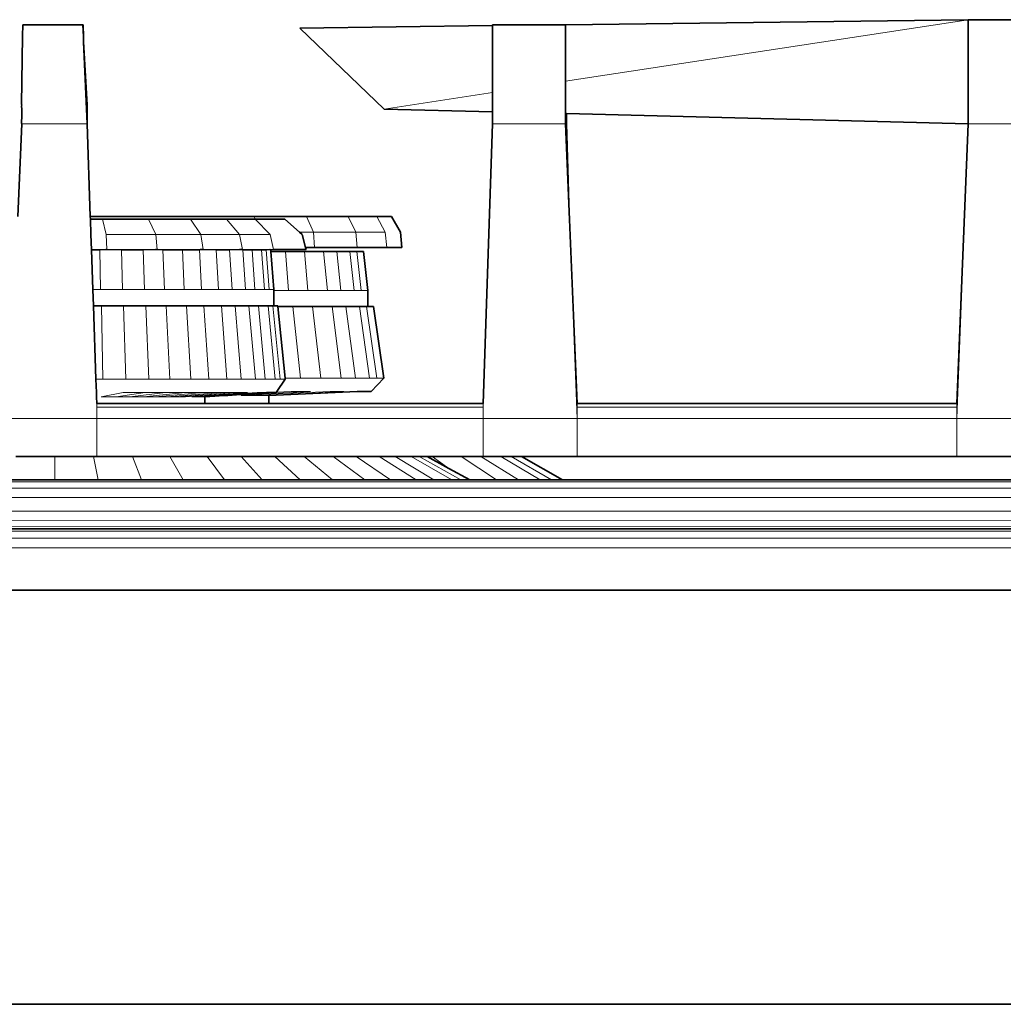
# Model space of a CAD drawing. Header units: inches. Extents: x 0 to 12.9, y 0 to 8.3.
# Tile 50 of 52: x 7.723 to 8.223, y 5.155 to 5.655. Entities that reach past the tile are written whole.
import ezdxf

# ---------------------------------------------------------------- set-up
doc = ezdxf.new("R2010")
doc.units = ezdxf.units.IN
doc.header["$MEASUREMENT"] = 0
doc.layers.add('Default', color=7, linetype='Continuous')

# ---------------------------------------------------------------- blocks, each defined once
blk = doc.blocks.new('MODEL_1')
at = {"lineweight": 0}
for p, q in [((8.00029, 5.62362), (8.20479, 5.65491)), ((8.20479, 5.65491), (8.00029, 5.62362)), ((8.00029, 5.65229), (8.20479, 5.65491)), ((8.20479, 5.60205), (8.20479, 5.65491)), ((8.20479, 5.65491), (8.24049, 5.65491)), ((8.20479, 5.65491), (8.20479, 5.60205)), ((7.72452, 5.64659), (7.72459, 5.65229)), ((7.72459, 5.65229), (7.75508, 5.65229)), ((7.75508, 5.65229), (7.7554, 5.64625)), ((7.86538, 5.65065), (7.96323, 5.65188)), ((7.9081, 5.60952), (7.86538, 5.65065)), ((7.96323, 5.65188), (7.96323, 5.65229)), ((7.96323, 5.65229), (8.00029, 5.65229)), ((7.96323, 5.61795), (7.96323, 5.65188)), ((7.96323, 5.65188), (7.96323, 5.61795)), ((8.00029, 5.65229), (8.00029, 5.62362)), ((8.00029, 5.62362), (8.00029, 5.65229)), ((7.724, 5.6119), (7.72452, 5.64659)), ((7.7554, 5.64625), (7.75554, 5.64367)), ((7.75554, 5.64367), (7.75728, 5.60205)), ((8.00029, 5.62362), (8.00029, 5.6072)), ((8.00029, 5.6072), (8.00029, 5.62362)), ((7.96323, 5.61795), (7.9081, 5.60952)), ((7.9081, 5.60952), (7.96323, 5.61795)), ((7.96323, 5.60813), (7.96323, 5.61795)), ((7.96323, 5.61795), (7.96323, 5.60813)), ((7.72412, 5.61173), (7.724, 5.6119)), ((7.724, 5.61098), (7.72412, 5.61173)), ((7.72409, 5.60937), (7.724, 5.61098)), ((7.72409, 5.60637), (7.72409, 5.60937)), ((7.96323, 5.60813), (7.9081, 5.60952)), ((7.724, 5.60221), (7.72409, 5.60637)), ((7.96323, 5.60205), (7.96323, 5.60813)), ((8.00029, 5.6072), (8.00029, 5.60221)), ((8.00071, 5.60719), (8.00029, 5.6072)), ((8.20479, 5.60205), (8.00071, 5.60719)), ((7.72214, 5.55484), (7.72409, 5.60205)), ((7.72409, 5.60205), (7.724, 5.60221)), ((7.75728, 5.60205), (7.72409, 5.60205)), ((7.72409, 5.60205), (7.75728, 5.60205)), ((7.75728, 5.60205), (7.75893, 5.55484)), ((7.9584, 5.45992), (7.96323, 5.60205)), ((8.00029, 5.60205), (7.96323, 5.60205)), ((7.96323, 5.60205), (8.00029, 5.60205)), ((8.00029, 5.60221), (8.00029, 5.60205)), ((8.00029, 5.60205), (8.00199, 5.56137)), ((8.19903, 5.45225), (8.20479, 5.60205)), ((8.20479, 5.60205), (8.24049, 5.60205)), ((8.24049, 5.60205), (8.20479, 5.60205)), ((8.00199, 5.56137), (8.00233, 5.55332)), ((7.75893, 5.55484), (7.75898, 5.55356)), ((7.75898, 5.55356), (7.75925, 5.54581)), ((7.76693, 5.54581), (7.76509, 5.55356)), ((7.76509, 5.55356), (7.7773, 5.55356)), ((7.7773, 5.55356), (7.78853, 5.55356)), ((7.78853, 5.55356), (7.79214, 5.54581)), ((7.79214, 5.54581), (7.78853, 5.55356)), ((7.78853, 5.55356), (7.80986, 5.55356)), ((7.80986, 5.55356), (7.81507, 5.54581)), ((7.81507, 5.54581), (7.80986, 5.55356)), ((7.80986, 5.55356), (7.81151, 5.55356)), ((7.81151, 5.55356), (7.82817, 5.55356)), ((7.82817, 5.55356), (7.83476, 5.54581)), ((7.83476, 5.54581), (7.82817, 5.55356)), ((7.82817, 5.55356), (7.84264, 5.55356)), ((7.8422, 5.55484), (7.86881, 5.55484)), ((7.84264, 5.55356), (7.8422, 5.55484)), ((7.85268, 5.55356), (7.84264, 5.55356)), ((7.84264, 5.55356), (7.85033, 5.54581)), ((7.8578, 5.55356), (7.85268, 5.55356)), ((7.86525, 5.54701), (7.8578, 5.55356)), ((7.86881, 5.55484), (7.88985, 5.55484)), ((7.87221, 5.54701), (7.86881, 5.55484)), ((7.86881, 5.55484), (7.87221, 5.54701)), ((7.88985, 5.55484), (7.90442, 5.55484)), ((7.89382, 5.54701), (7.88985, 5.55484)), ((7.88985, 5.55484), (7.89382, 5.54701)), ((7.90442, 5.55484), (7.90876, 5.54701)), ((8.00233, 5.55332), (8.00623, 5.45225)), ((7.75925, 5.54581), (7.75952, 5.53802)), ((7.76735, 5.53807), (7.76693, 5.54581)), ((7.76693, 5.54581), (7.79214, 5.54581)), ((7.79214, 5.54581), (7.76693, 5.54581)), ((7.79214, 5.54581), (7.79292, 5.53807)), ((7.79292, 5.53807), (7.79214, 5.54581)), ((7.79214, 5.54581), (7.81507, 5.54581)), ((7.81507, 5.54581), (7.79214, 5.54581)), ((7.81507, 5.54581), (7.81622, 5.53807)), ((7.81622, 5.53807), (7.81507, 5.54581)), ((7.81507, 5.54581), (7.83476, 5.54581)), ((7.83476, 5.54581), (7.81507, 5.54581)), ((7.83476, 5.54581), (7.8362, 5.53807)), ((7.8362, 5.53807), (7.83476, 5.54581)), ((7.83476, 5.54581), (7.85033, 5.54581)), ((7.85033, 5.54581), (7.83476, 5.54581)), ((7.85033, 5.54581), (7.85201, 5.53807)), ((7.87221, 5.54701), (7.86525, 5.54701)), ((7.87276, 5.53919), (7.87221, 5.54701)), ((7.87221, 5.54701), (7.89382, 5.54701)), ((7.89382, 5.54701), (7.87221, 5.54701)), ((7.89446, 5.53919), (7.89382, 5.54701)), ((7.89382, 5.54701), (7.90876, 5.54701)), ((7.90876, 5.54701), (7.89382, 5.54701)), ((7.89382, 5.54701), (7.89446, 5.53919)), ((7.90876, 5.54701), (7.90948, 5.53919)), ((7.89446, 5.53919), (7.87276, 5.53919)), ((7.90948, 5.53919), (7.89446, 5.53919)), ((7.76023, 5.51773), (7.75952, 5.53802)), ((7.75952, 5.53802), (7.76381, 5.53802)), ((7.75952, 5.53802), (7.76023, 5.51773)), ((7.76381, 5.53802), (7.7669, 5.53807)), ((7.76413, 5.51773), (7.76381, 5.53802)), ((7.76381, 5.53802), (7.76413, 5.51773)), ((7.7669, 5.53807), (7.76735, 5.53807)), ((7.77478, 5.53802), (7.76735, 5.53807)), ((7.76735, 5.53807), (7.77478, 5.53802)), ((7.77527, 5.51773), (7.77478, 5.53802)), ((7.77478, 5.53802), (7.78576, 5.53802)), ((7.78576, 5.53802), (7.77478, 5.53802)), ((7.77478, 5.53802), (7.77527, 5.51773)), ((7.78576, 5.53802), (7.79205, 5.53807)), ((7.79205, 5.53807), (7.78576, 5.53802)), ((7.78639, 5.51773), (7.78576, 5.53802)), ((7.78576, 5.53802), (7.78639, 5.51773)), ((7.79205, 5.53807), (7.79292, 5.53807)), ((7.79292, 5.53807), (7.79205, 5.53807)), ((7.79292, 5.53807), (7.79575, 5.53802)), ((7.79575, 5.53802), (7.79292, 5.53807)), ((7.79653, 5.51773), (7.79575, 5.53802)), ((7.79575, 5.53802), (7.80574, 5.53802)), ((7.79575, 5.53802), (7.79653, 5.51773)), ((7.80574, 5.53802), (7.79575, 5.53802)), ((7.80665, 5.51773), (7.80574, 5.53802)), ((7.80574, 5.53802), (7.81431, 5.53802)), ((7.80574, 5.53802), (7.80665, 5.51773)), ((7.81431, 5.53802), (7.80574, 5.53802)), ((7.81431, 5.53802), (7.81496, 5.53807)), ((7.81496, 5.53807), (7.81431, 5.53802)), ((7.81535, 5.51773), (7.81431, 5.53802)), ((7.81431, 5.53802), (7.81535, 5.51773)), ((7.81496, 5.53807), (7.81622, 5.53807)), ((7.81622, 5.53807), (7.81496, 5.53807)), ((7.81622, 5.53807), (7.82289, 5.53802)), ((7.82289, 5.53802), (7.81622, 5.53807)), ((7.82405, 5.51773), (7.82289, 5.53802)), ((7.82289, 5.53802), (7.82966, 5.53802)), ((7.82289, 5.53802), (7.82405, 5.51773)), ((7.82966, 5.53802), (7.82289, 5.53802)), ((7.82966, 5.53802), (7.83463, 5.53807)), ((7.83463, 5.53807), (7.82966, 5.53802)), ((7.83093, 5.51773), (7.82966, 5.53802)), ((7.82966, 5.53802), (7.83093, 5.51773)), ((7.83463, 5.53807), (7.8362, 5.53807)), ((7.8362, 5.53807), (7.83463, 5.53807)), ((7.8362, 5.53807), (7.83644, 5.53802)), ((7.83644, 5.53802), (7.8362, 5.53807)), ((7.83781, 5.51773), (7.83644, 5.53802)), ((7.83644, 5.53802), (7.84114, 5.53802)), ((7.83644, 5.53802), (7.83781, 5.51773)), ((7.84114, 5.53802), (7.83644, 5.53802)), ((7.84257, 5.51773), (7.84114, 5.53802)), ((7.84114, 5.53802), (7.84584, 5.53802)), ((7.84114, 5.53802), (7.84257, 5.51773)), ((7.84584, 5.53802), (7.84114, 5.53802)), ((7.84733, 5.51773), (7.84584, 5.53802)), ((7.84584, 5.53802), (7.84823, 5.53802)), ((7.84584, 5.53802), (7.84733, 5.51773)), ((7.84823, 5.53802), (7.84584, 5.53802)), ((7.84823, 5.53802), (7.85017, 5.53807)), ((7.85017, 5.53807), (7.84823, 5.53802)), ((7.84975, 5.51773), (7.84823, 5.53802)), ((7.84823, 5.53802), (7.84975, 5.51773)), ((7.85017, 5.53807), (7.85063, 5.53802)), ((7.85063, 5.53802), (7.85017, 5.53807)), ((7.85201, 5.53807), (7.85063, 5.53802)), ((7.85063, 5.53802), (7.8507, 5.5371)), ((7.85219, 5.51773), (7.8507, 5.5371)), ((7.8507, 5.5371), (7.858, 5.5371)), ((7.8507, 5.5371), (7.85219, 5.51773)), ((7.85966, 5.51723), (7.858, 5.5371)), ((7.858, 5.5371), (7.8677, 5.5371)), ((7.858, 5.5371), (7.85966, 5.51723)), ((7.86949, 5.51723), (7.8677, 5.5371)), ((7.8677, 5.5371), (7.87738, 5.5371)), ((7.8677, 5.5371), (7.86949, 5.51723)), ((7.87934, 5.51723), (7.87738, 5.5371)), ((7.87738, 5.5371), (7.88411, 5.5371)), ((7.87738, 5.5371), (7.87934, 5.51723)), ((7.88614, 5.51723), (7.88411, 5.5371)), ((7.88411, 5.5371), (7.89082, 5.5371)), ((7.88411, 5.5371), (7.88614, 5.51723)), ((7.89294, 5.51723), (7.89082, 5.5371)), ((7.89082, 5.5371), (7.89424, 5.5371)), ((7.89082, 5.5371), (7.89294, 5.51723)), ((7.89643, 5.51723), (7.89424, 5.5371)), ((7.89424, 5.5371), (7.89767, 5.5371)), ((7.89424, 5.5371), (7.89643, 5.51723)), ((7.89767, 5.5371), (7.8999, 5.51723)), ((7.76413, 5.51773), (7.76023, 5.51773)), ((7.76023, 5.51773), (7.76052, 5.50945)), ((7.77527, 5.51773), (7.76413, 5.51773)), ((7.78639, 5.51773), (7.77527, 5.51773)), ((7.79653, 5.51773), (7.78639, 5.51773)), ((7.80665, 5.51773), (7.79653, 5.51773)), ((7.81535, 5.51773), (7.80665, 5.51773)), ((7.82405, 5.51773), (7.81535, 5.51773)), ((7.83093, 5.51773), (7.82405, 5.51773)), ((7.83781, 5.51773), (7.83093, 5.51773)), ((7.84257, 5.51773), (7.83781, 5.51773)), ((7.84733, 5.51773), (7.84257, 5.51773)), ((7.84975, 5.51773), (7.84733, 5.51773)), ((7.85219, 5.51773), (7.84975, 5.51773)), ((7.85219, 5.51723), (7.85219, 5.51773)), ((7.85966, 5.51723), (7.85219, 5.51723)), ((7.86949, 5.51723), (7.85966, 5.51723)), ((7.87934, 5.51723), (7.86949, 5.51723)), ((7.88614, 5.51723), (7.87934, 5.51723)), ((7.89294, 5.51723), (7.88614, 5.51723)), ((7.89643, 5.51723), (7.89294, 5.51723)), ((7.8999, 5.51723), (7.89643, 5.51723)), ((7.76182, 5.4723), (7.76052, 5.50945)), ((7.76052, 5.50945), (7.76413, 5.50945)), ((7.76052, 5.50945), (7.76182, 5.4723)), ((7.76413, 5.50945), (7.76454, 5.50945)), ((7.76532, 5.4723), (7.76454, 5.50945)), ((7.76454, 5.50945), (7.77527, 5.50945)), ((7.76454, 5.50945), (7.76532, 5.4723)), ((7.77527, 5.50945), (7.77586, 5.50945)), ((7.77702, 5.4723), (7.77586, 5.50945)), ((7.77586, 5.50945), (7.78639, 5.50945)), ((7.77586, 5.50945), (7.77702, 5.4723)), ((7.78639, 5.50945), (7.78718, 5.50945)), ((7.78872, 5.4723), (7.78718, 5.50945)), ((7.78718, 5.50945), (7.79653, 5.50945)), ((7.78718, 5.50945), (7.78872, 5.4723)), ((7.79653, 5.50945), (7.79749, 5.50945)), ((7.79937, 5.4723), (7.79749, 5.50945)), ((7.79749, 5.50945), (7.80665, 5.50945)), ((7.79749, 5.50945), (7.79937, 5.4723)), ((7.80665, 5.50945), (7.80781, 5.50945)), ((7.81002, 5.4723), (7.80781, 5.50945)), ((7.80781, 5.50945), (7.81535, 5.50945)), ((7.80781, 5.50945), (7.81002, 5.4723)), ((7.81535, 5.50945), (7.81666, 5.50945)), ((7.81916, 5.4723), (7.81666, 5.50945)), ((7.81666, 5.50945), (7.82405, 5.50945)), ((7.81666, 5.50945), (7.81916, 5.4723)), ((7.82405, 5.50945), (7.8255, 5.50945)), ((7.82831, 5.4723), (7.8255, 5.50945)), ((7.8255, 5.50945), (7.83093, 5.50945)), ((7.8255, 5.50945), (7.82831, 5.4723)), ((7.83093, 5.50945), (7.8325, 5.50945)), ((7.83553, 5.4723), (7.8325, 5.50945)), ((7.8325, 5.50945), (7.83781, 5.50945)), ((7.8325, 5.50945), (7.83553, 5.4723)), ((7.83781, 5.50945), (7.83951, 5.50945)), ((7.84276, 5.4723), (7.83951, 5.50945)), ((7.83951, 5.50945), (7.84257, 5.50945)), ((7.83951, 5.50945), (7.84276, 5.4723)), ((7.84257, 5.50945), (7.84435, 5.50945)), ((7.84776, 5.4723), (7.84435, 5.50945)), ((7.84435, 5.50945), (7.84733, 5.50945)), ((7.84435, 5.50945), (7.84776, 5.4723)), ((7.84733, 5.50945), (7.84919, 5.50945)), ((7.85277, 5.4723), (7.84919, 5.50945)), ((7.84919, 5.50945), (7.84975, 5.50945)), ((7.84919, 5.50945), (7.85277, 5.4723)), ((7.84975, 5.50945), (7.85167, 5.50945)), ((7.85533, 5.4723), (7.85167, 5.50945)), ((7.85167, 5.50945), (7.85219, 5.50945)), ((7.85167, 5.50945), (7.85533, 5.4723)), ((7.85219, 5.50945), (7.85415, 5.50945)), ((7.85415, 5.50945), (7.85418, 5.50911)), ((7.85785, 5.47271), (7.85418, 5.50911)), ((7.85418, 5.50911), (7.85966, 5.50911)), ((7.85418, 5.50911), (7.85785, 5.47271)), ((7.85966, 5.50911), (7.86174, 5.50911)), ((7.86575, 5.47271), (7.86174, 5.50911)), ((7.86174, 5.50911), (7.86949, 5.50911)), ((7.86174, 5.50911), (7.86575, 5.47271)), ((7.86949, 5.50911), (7.87175, 5.50911)), ((7.87608, 5.47271), (7.87175, 5.50911)), ((7.87175, 5.50911), (7.87934, 5.50911)), ((7.87175, 5.50911), (7.87608, 5.47271)), ((7.87934, 5.50911), (7.88175, 5.50911)), ((7.88642, 5.47271), (7.88175, 5.50911)), ((7.88175, 5.50911), (7.88614, 5.50911)), ((7.88175, 5.50911), (7.88642, 5.47271)), ((7.88614, 5.50911), (7.88868, 5.50911)), ((7.89357, 5.47271), (7.88868, 5.50911)), ((7.88868, 5.50911), (7.89294, 5.50911)), ((7.88868, 5.50911), (7.89357, 5.47271)), ((7.89294, 5.50911), (7.89561, 5.50911)), ((7.90073, 5.47271), (7.89561, 5.50911)), ((7.89561, 5.50911), (7.89643, 5.50911)), ((7.89561, 5.50911), (7.90073, 5.47271)), ((7.89643, 5.50911), (7.89915, 5.50911)), ((7.90438, 5.47271), (7.89915, 5.50911)), ((7.89915, 5.50911), (7.8999, 5.50911)), ((7.89915, 5.50911), (7.90438, 5.47271)), ((7.8999, 5.50911), (7.90269, 5.50911)), ((7.90269, 5.50911), (7.90804, 5.47271)), ((7.76532, 5.4723), (7.76182, 5.4723)), ((7.76182, 5.4723), (7.76205, 5.46553)), ((7.77702, 5.4723), (7.76532, 5.4723)), ((7.78872, 5.4723), (7.77702, 5.4723)), ((7.79937, 5.4723), (7.78872, 5.4723)), ((7.81002, 5.4723), (7.79937, 5.4723)), ((7.81916, 5.4723), (7.81002, 5.4723)), ((7.82831, 5.4723), (7.81916, 5.4723)), ((7.83553, 5.4723), (7.82831, 5.4723)), ((7.84276, 5.4723), (7.83553, 5.4723)), ((7.84776, 5.4723), (7.84276, 5.4723)), ((7.85277, 5.4723), (7.84776, 5.4723)), ((7.85533, 5.4723), (7.85277, 5.4723)), ((7.85789, 5.4723), (7.85533, 5.4723)), ((7.86575, 5.47271), (7.85785, 5.47271)), ((7.85785, 5.47271), (7.85789, 5.4723)), ((7.87608, 5.47271), (7.86575, 5.47271)), ((7.88642, 5.47271), (7.87608, 5.47271)), ((7.89357, 5.47271), (7.88642, 5.47271)), ((7.90073, 5.47271), (7.89357, 5.47271)), ((7.90438, 5.47271), (7.90073, 5.47271)), ((7.90804, 5.47271), (7.90438, 5.47271)), ((7.76205, 5.46553), (7.76208, 5.46487)), ((7.76208, 5.46487), (7.76213, 5.46335)), ((7.76441, 5.46335), (7.77561, 5.46553)), ((7.77202, 5.46335), (7.78685, 5.46553)), ((7.78685, 5.46553), (7.77202, 5.46335)), ((7.77561, 5.46553), (7.78685, 5.46553)), ((7.77896, 5.46335), (7.79709, 5.46553)), ((7.79709, 5.46553), (7.77896, 5.46335)), ((7.78589, 5.46335), (7.80732, 5.46553)), ((7.80732, 5.46553), (7.78589, 5.46335)), ((7.78685, 5.46553), (7.79709, 5.46553)), ((7.79184, 5.46335), (7.81611, 5.46553)), ((7.81611, 5.46553), (7.79184, 5.46335)), ((7.79709, 5.46553), (7.80732, 5.46553)), ((7.7978, 5.46335), (7.8249, 5.46553)), ((7.8249, 5.46553), (7.7978, 5.46335)), ((7.80251, 5.46335), (7.83185, 5.46553)), ((7.83185, 5.46553), (7.80251, 5.46335)), ((7.8388, 5.46553), (7.80721, 5.46335)), ((7.80732, 5.46553), (7.81611, 5.46553)), ((7.81047, 5.46335), (7.84361, 5.46553)), ((7.81611, 5.46553), (7.8249, 5.46553)), ((7.82212, 5.46365), (7.81706, 5.46335)), ((7.82679, 5.46393), (7.82212, 5.46365)), ((7.8249, 5.46553), (7.83185, 5.46553)), ((7.82886, 5.46393), (7.82679, 5.46393)), ((7.87081, 5.46607), (7.82886, 5.46393)), ((7.82886, 5.46393), (7.84841, 5.46553)), ((7.84841, 5.46553), (7.82886, 5.46393)), ((7.83185, 5.46553), (7.8388, 5.46553)), ((7.83559, 5.46393), (7.88074, 5.46607)), ((7.84025, 5.46393), (7.83559, 5.46393)), ((7.84491, 5.46393), (7.84025, 5.46393)), ((7.84361, 5.46553), (7.84841, 5.46553)), ((7.84729, 5.46393), (7.84491, 5.46393)), ((7.84967, 5.46393), (7.84729, 5.46393)), ((7.84841, 5.46553), (7.85086, 5.46553)), ((7.88762, 5.46607), (7.84967, 5.46393)), ((7.85086, 5.46553), (7.85333, 5.46553)), ((7.85333, 5.46553), (7.85341, 5.46566)), ((7.85341, 5.46566), (7.86087, 5.46607)), ((7.86087, 5.46607), (7.87081, 5.46607)), ((7.88074, 5.46607), (7.88762, 5.46607)), ((7.76213, 5.46335), (7.76225, 5.45992)), ((7.76225, 5.45804), (7.76225, 5.45992)), ((7.76225, 5.45992), (7.76441, 5.45992)), ((7.76225, 5.45992), (7.76225, 5.45804)), ((7.77202, 5.46335), (7.76441, 5.46335)), ((7.76441, 5.45992), (7.77202, 5.45992)), ((7.77896, 5.46335), (7.77202, 5.46335)), ((7.77202, 5.45992), (7.77896, 5.45992)), ((7.78589, 5.46335), (7.77896, 5.46335)), ((7.77896, 5.45992), (7.78589, 5.45992)), ((7.79184, 5.46335), (7.78589, 5.46335)), ((7.78589, 5.45992), (7.79184, 5.45992)), ((7.7978, 5.46335), (7.79184, 5.46335)), ((7.79184, 5.45992), (7.7978, 5.45992)), ((7.80251, 5.46335), (7.7978, 5.46335)), ((7.7978, 5.45992), (7.80251, 5.45992)), ((7.80721, 5.46335), (7.80251, 5.46335)), ((7.80251, 5.45992), (7.80721, 5.45992)), ((7.80721, 5.45992), (7.81047, 5.45992)), ((7.81373, 5.46335), (7.81047, 5.46335)), ((7.81047, 5.45992), (7.81373, 5.45992)), ((7.8154, 5.46335), (7.81373, 5.46335)), ((7.81373, 5.45992), (7.8154, 5.45992)), ((7.81706, 5.46335), (7.8154, 5.46335)), ((7.8154, 5.45992), (7.81706, 5.45992)), ((7.81706, 5.45992), (7.82212, 5.45992)), ((7.82212, 5.45992), (7.82886, 5.45992)), ((7.82886, 5.45992), (7.83559, 5.45992)), ((7.83559, 5.45992), (7.84025, 5.45992)), ((7.84025, 5.45992), (7.84491, 5.45992)), ((7.84491, 5.45992), (7.84729, 5.45992)), ((7.84729, 5.45992), (7.84967, 5.45992)), ((7.84967, 5.45992), (7.9584, 5.45992)), ((7.9584, 5.45804), (7.9584, 5.45992)), ((7.9584, 5.45992), (7.9584, 5.45804)), ((8.00623, 5.45804), (8.00623, 5.45992)), ((8.00623, 5.45992), (8.19903, 5.45992)), ((8.19903, 5.45992), (8.19903, 5.45804)), ((7.9584, 5.45804), (7.76225, 5.45804)), ((7.76225, 5.45804), (7.9584, 5.45804)), ((7.76225, 5.45225), (7.76225, 5.45804)), ((7.76225, 5.45804), (7.76225, 5.45225)), ((7.9584, 5.45225), (7.9584, 5.45804)), ((7.9584, 5.45804), (7.9584, 5.45225)), ((8.19903, 5.45804), (8.00623, 5.45804)), ((8.00623, 5.45225), (8.00623, 5.45804)), ((8.00623, 5.45804), (8.19903, 5.45804)), ((8.19903, 5.45804), (8.19903, 5.45225)), ((7.76225, 5.45225), (7.71821, 5.45225)), ((7.71821, 5.45225), (7.76225, 5.45225)), ((7.9584, 5.45225), (7.76225, 5.45225)), ((7.76225, 5.45225), (7.76225, 5.43295)), ((7.76225, 5.43295), (7.76225, 5.45225)), ((7.76225, 5.45225), (7.9584, 5.45225)), ((8.00623, 5.45225), (7.9584, 5.45225)), ((7.9584, 5.43295), (7.9584, 5.45225)), ((7.9584, 5.45225), (8.00623, 5.45225)), ((7.9584, 5.45225), (7.9584, 5.43295)), ((8.19903, 5.45225), (8.00623, 5.45225)), ((8.00623, 5.43295), (8.00623, 5.45225)), ((8.00623, 5.45225), (8.19903, 5.45225)), ((8.00623, 5.45225), (8.00623, 5.43295)), ((8.24488, 5.45225), (8.19903, 5.45225)), ((8.19903, 5.45225), (8.19903, 5.43295)), ((8.19903, 5.43295), (8.19903, 5.45225)), ((8.19903, 5.45225), (8.24488, 5.45225)), ((7.74085, 5.43295), (7.72107, 5.43295)), ((7.72107, 5.43295), (7.74085, 5.43295)), ((7.76063, 5.43295), (7.74085, 5.43295)), ((7.74085, 5.42113), (7.74085, 5.43295)), ((7.74085, 5.43295), (7.76063, 5.43295)), ((7.74085, 5.43295), (7.74085, 5.42113)), ((7.76225, 5.43295), (7.76063, 5.43295)), ((7.76289, 5.42113), (7.76063, 5.43295)), ((7.76063, 5.43295), (7.76225, 5.43295)), ((7.76063, 5.43295), (7.76289, 5.42113)), ((7.78042, 5.43295), (7.76225, 5.43295)), ((7.76225, 5.43295), (7.78042, 5.43295)), ((7.79933, 5.43295), (7.78042, 5.43295)), ((7.78493, 5.42113), (7.78042, 5.43295)), ((7.78042, 5.43295), (7.79933, 5.43295)), ((7.78042, 5.43295), (7.78493, 5.42113)), ((7.81824, 5.43295), (7.79933, 5.43295)), ((7.80601, 5.42113), (7.79933, 5.43295)), ((7.79933, 5.43295), (7.81824, 5.43295)), ((7.79933, 5.43295), (7.80601, 5.42113)), ((7.83548, 5.43295), (7.81824, 5.43295)), ((7.82708, 5.42113), (7.81824, 5.43295)), ((7.81824, 5.43295), (7.83548, 5.43295)), ((7.81824, 5.43295), (7.82708, 5.42113)), ((7.8527, 5.43295), (7.83548, 5.43295)), ((7.84627, 5.42113), (7.83548, 5.43295)), ((7.83548, 5.43295), (7.8527, 5.43295)), ((7.83548, 5.43295), (7.84627, 5.42113)), ((7.86748, 5.43295), (7.8527, 5.43295)), ((7.86546, 5.42113), (7.8527, 5.43295)), ((7.8527, 5.43295), (7.86748, 5.43295)), ((7.8527, 5.43295), (7.86546, 5.42113)), ((7.88226, 5.43295), (7.86748, 5.43295)), ((7.88193, 5.42113), (7.86748, 5.43295)), ((7.86748, 5.43295), (7.88226, 5.43295)), ((7.86748, 5.43295), (7.88193, 5.42113)), ((7.89396, 5.43295), (7.88226, 5.43295)), ((7.8984, 5.42113), (7.88226, 5.43295)), ((7.88226, 5.43295), (7.89396, 5.43295)), ((7.88226, 5.43295), (7.8984, 5.42113)), ((7.90564, 5.43295), (7.89396, 5.43295)), ((7.91143, 5.42113), (7.89396, 5.43295)), ((7.89396, 5.43295), (7.90564, 5.43295)), ((7.89396, 5.43295), (7.91143, 5.42113)), ((7.91373, 5.43295), (7.90564, 5.43295)), ((7.92445, 5.42113), (7.90564, 5.43295)), ((7.90564, 5.43295), (7.91373, 5.43295)), ((7.90564, 5.43295), (7.92445, 5.42113)), ((7.92183, 5.43295), (7.91373, 5.43295)), ((7.93347, 5.42113), (7.91373, 5.43295)), ((7.91373, 5.43295), (7.92183, 5.43295)), ((7.91373, 5.43295), (7.93347, 5.42113)), ((7.92596, 5.43295), (7.92183, 5.43295)), ((7.94248, 5.42113), (7.92183, 5.43295)), ((7.92183, 5.43295), (7.92596, 5.43295)), ((7.92183, 5.43295), (7.94248, 5.42113)), ((7.93009, 5.43295), (7.92596, 5.43295)), ((7.94709, 5.42113), (7.92596, 5.43295)), ((7.92596, 5.43295), (7.93009, 5.43295)), ((7.92596, 5.43295), (7.94709, 5.42113)), ((7.94106, 5.42694), (7.93009, 5.43295)), ((7.93009, 5.43295), (7.93257, 5.43295)), ((7.93257, 5.43295), (7.93009, 5.43295)), ((7.93009, 5.43295), (7.94106, 5.42694)), ((7.94106, 5.42694), (7.93257, 5.43295)), ((7.93257, 5.43295), (7.94721, 5.43295)), ((7.93257, 5.43295), (7.94106, 5.42694)), ((7.94721, 5.43295), (7.93257, 5.43295)), ((7.9653, 5.42113), (7.94721, 5.43295)), ((7.94721, 5.43295), (7.95736, 5.43295)), ((7.94721, 5.43295), (7.9653, 5.42113)), ((7.95736, 5.43295), (7.94721, 5.43295)), ((7.97638, 5.42113), (7.95736, 5.43295)), ((7.95736, 5.43295), (7.9584, 5.43295)), ((7.95736, 5.43295), (7.97638, 5.42113)), ((7.9584, 5.43295), (7.95736, 5.43295)), ((7.9584, 5.43295), (7.9675, 5.43295)), ((7.9675, 5.43295), (7.9584, 5.43295)), ((7.98745, 5.42113), (7.9675, 5.43295)), ((7.9675, 5.43295), (7.97268, 5.43295)), ((7.9675, 5.43295), (7.98745, 5.42113)), ((7.97268, 5.43295), (7.9675, 5.43295)), ((7.99312, 5.42113), (7.97268, 5.43295)), ((7.97268, 5.43295), (7.97787, 5.43295)), ((7.97268, 5.43295), (7.99312, 5.42113)), ((7.97787, 5.43295), (7.97268, 5.43295)), ((7.97787, 5.43295), (7.99878, 5.42113)), ((8.00623, 5.43295), (7.97787, 5.43295)), ((8.19903, 5.43295), (8.00623, 5.43295)), ((8.24488, 5.43295), (8.19903, 5.43295)), ((7.95169, 5.42113), (7.94106, 5.42694)), ((7.94106, 5.42694), (7.95169, 5.42113)), ((9.30172, 5.42003), (7.32576, 5.42007)), ((7.32576, 5.42007), (9.30172, 5.42003)), ((7.71882, 5.42113), (7.74085, 5.42113)), ((7.74085, 5.42113), (7.71882, 5.42113)), ((7.74085, 5.42113), (7.76289, 5.42113)), ((7.76289, 5.42113), (7.74085, 5.42113)), ((7.76289, 5.42113), (7.78493, 5.42113)), ((7.78493, 5.42113), (7.76289, 5.42113)), ((7.78493, 5.42113), (7.80601, 5.42113)), ((7.80601, 5.42113), (7.78493, 5.42113)), ((7.80601, 5.42113), (7.82708, 5.42113)), ((7.82708, 5.42113), (7.80601, 5.42113)), ((7.82708, 5.42113), (7.84627, 5.42113)), ((7.84627, 5.42113), (7.82708, 5.42113)), ((7.84627, 5.42113), (7.86546, 5.42113)), ((7.86546, 5.42113), (7.84627, 5.42113)), ((7.86546, 5.42113), (7.88193, 5.42113)), ((7.88193, 5.42113), (7.86546, 5.42113)), ((7.88193, 5.42113), (7.8984, 5.42113)), ((7.8984, 5.42113), (7.88193, 5.42113)), ((7.8984, 5.42113), (7.91143, 5.42113)), ((7.91143, 5.42113), (7.8984, 5.42113)), ((7.91143, 5.42113), (7.92445, 5.42113)), ((7.92445, 5.42113), (7.91143, 5.42113)), ((7.92445, 5.42113), (7.93347, 5.42113)), ((7.93347, 5.42113), (7.92445, 5.42113)), ((7.93347, 5.42113), (7.94248, 5.42113)), ((7.94248, 5.42113), (7.93347, 5.42113)), ((7.94248, 5.42113), (7.94709, 5.42113)), ((7.94709, 5.42113), (7.94248, 5.42113)), ((7.94709, 5.42113), (7.95169, 5.42113)), ((7.95169, 5.42113), (7.94709, 5.42113)), ((7.9653, 5.42113), (7.95169, 5.42113)), ((7.95169, 5.42113), (7.9653, 5.42113)), ((7.97638, 5.42113), (7.9653, 5.42113)), ((7.9653, 5.42113), (7.97638, 5.42113)), ((7.98745, 5.42113), (7.97638, 5.42113)), ((7.97638, 5.42113), (7.98745, 5.42113)), ((7.99312, 5.42113), (7.98745, 5.42113)), ((7.98745, 5.42113), (7.99312, 5.42113)), ((7.99878, 5.42113), (7.99312, 5.42113)), ((7.99312, 5.42113), (7.99878, 5.42113)), ((7.99878, 5.42113), (8.38775, 5.42113)), ((7.32153, 5.41692), (9.30125, 5.41674)), ((9.30125, 5.41674), (7.32153, 5.41692)), ((9.3011, 5.41203), (7.3182, 5.41223)), ((7.3182, 5.41223), (9.3011, 5.41203)), ((9.3011, 5.40533), (7.31461, 5.40512)), ((7.31461, 5.40512), (9.3011, 5.40533)), ((9.30371, 5.40073), (7.31109, 5.40041)), ((7.31109, 5.40041), (9.30371, 5.40073)), ((9.36443, 5.39502), (6.88682, 5.39502)), ((6.88682, 5.39502), (9.36443, 5.39502)), ((7.30039, 5.39623), (9.32079, 5.39627)), ((9.32079, 5.39627), (7.30039, 5.39623)), ((9.3111, 5.39735), (7.30599, 5.39727)), ((7.30599, 5.39727), (9.3111, 5.39735)), ((6.88682, 5.39141), (9.3646, 5.39141)), ((9.3646, 5.39141), (6.88682, 5.39141)), ((6.88682, 5.38659), (9.36465, 5.38659)), ((9.36465, 5.38659), (6.88682, 5.38659)), ((9.22891, 5.365), (6.89918, 5.365)), ((6.89918, 5.365), (9.22891, 5.365)), ((9.18057, 5.1546), (6.94752, 5.1546))]:
    blk.add_line(p, q, dxfattribs=at).dxf.unprotected_set("ltscale", 0)
at = {"lineweight": 35}
for p, q in [((8.00029, 5.65229), (8.20479, 5.65491)), ((8.20479, 5.60205), (8.20479, 5.65491)), ((8.20479, 5.65491), (8.24049, 5.65491)), ((7.72452, 5.64659), (7.72459, 5.65229)), ((7.75508, 5.65229), (7.72459, 5.65229)), ((7.75508, 5.65229), (7.75522, 5.65229)), ((7.75508, 5.65229), (7.7554, 5.64625)), ((7.75522, 5.65229), (7.7554, 5.64625)), ((7.86538, 5.65065), (7.96323, 5.65188)), ((7.86538, 5.65065), (7.9081, 5.60952)), ((7.96323, 5.65229), (7.96323, 5.65188)), ((7.96323, 5.65229), (8.00029, 5.65229)), ((7.96323, 5.65188), (7.96323, 5.61795)), ((8.00029, 5.62362), (8.00029, 5.65229)), ((7.724, 5.6119), (7.72452, 5.64659)), ((7.7554, 5.64625), (7.75554, 5.64367)), ((7.75554, 5.64367), (7.75728, 5.60205)), ((7.75728, 5.61173), (7.75554, 5.64367)), ((8.00029, 5.6072), (8.00029, 5.62362)), ((7.96323, 5.61795), (7.96323, 5.60813)), ((7.72412, 5.61173), (7.724, 5.6119)), ((7.724, 5.61098), (7.72412, 5.61173)), ((7.72409, 5.60937), (7.724, 5.61098)), ((7.72409, 5.60937), (7.72409, 5.60637)), ((7.75728, 5.60205), (7.75728, 5.61173)), ((7.96323, 5.60813), (7.9081, 5.60952)), ((7.72409, 5.60637), (7.724, 5.60221)), ((7.96323, 5.60813), (7.96323, 5.60205)), ((8.00029, 5.60221), (8.00029, 5.6072)), ((8.00071, 5.60719), (8.00029, 5.6072)), ((8.00071, 5.60221), (8.00071, 5.60719)), ((8.20479, 5.60205), (8.00071, 5.60719)), ((7.72214, 5.55484), (7.72409, 5.60205)), ((7.724, 5.60221), (7.72409, 5.60205)), ((7.75893, 5.55484), (7.75728, 5.60205)), ((7.9584, 5.45992), (7.96323, 5.60205)), ((8.00029, 5.60205), (8.00029, 5.60221)), ((8.00029, 5.60205), (8.00199, 5.56137)), ((8.00199, 5.56137), (8.00071, 5.60221)), ((8.19903, 5.45992), (8.20479, 5.60205)), ((8.00199, 5.56137), (8.00233, 5.55332)), ((7.77714, 5.55484), (7.75893, 5.55484)), ((7.75898, 5.55356), (7.75893, 5.55484)), ((7.76509, 5.55356), (7.75898, 5.55356)), ((7.75898, 5.55356), (7.75925, 5.54581)), ((7.7773, 5.55356), (7.76509, 5.55356)), ((7.8112, 5.55484), (7.77714, 5.55484)), ((7.78853, 5.55356), (7.7773, 5.55356)), ((7.80986, 5.55356), (7.78853, 5.55356)), ((7.81151, 5.55356), (7.80986, 5.55356)), ((7.8422, 5.55484), (7.8112, 5.55484)), ((7.82817, 5.55356), (7.81151, 5.55356)), ((7.84264, 5.55356), (7.82817, 5.55356)), ((7.86881, 5.55484), (7.8422, 5.55484)), ((7.85268, 5.55356), (7.84264, 5.55356)), ((7.8578, 5.55356), (7.85268, 5.55356)), ((7.8578, 5.55356), (7.86525, 5.54701)), ((7.88985, 5.55484), (7.86881, 5.55484)), ((7.90442, 5.55484), (7.88985, 5.55484)), ((7.91186, 5.55484), (7.90442, 5.55484)), ((7.91641, 5.54701), (7.91186, 5.55484)), ((8.00233, 5.55332), (8.00623, 5.45992)), ((7.75925, 5.54581), (7.75952, 5.53802)), ((7.86525, 5.54701), (7.86661, 5.54581)), ((7.86661, 5.54581), (7.86826, 5.53919)), ((7.91715, 5.53919), (7.91641, 5.54701)), ((7.86826, 5.53919), (7.86854, 5.53807)), ((7.87276, 5.53919), (7.86826, 5.53919)), ((7.89446, 5.53919), (7.87276, 5.53919)), ((7.90948, 5.53919), (7.89446, 5.53919)), ((7.91715, 5.53919), (7.90948, 5.53919)), ((7.76381, 5.53802), (7.75952, 5.53802)), ((7.75952, 5.53802), (7.76023, 5.51773)), ((7.7669, 5.53807), (7.76381, 5.53802)), ((7.76735, 5.53807), (7.7669, 5.53807)), ((7.77478, 5.53802), (7.76735, 5.53807)), ((7.78576, 5.53802), (7.77478, 5.53802)), ((7.79205, 5.53807), (7.78576, 5.53802)), ((7.79292, 5.53807), (7.79205, 5.53807)), ((7.79575, 5.53802), (7.79292, 5.53807)), ((7.80574, 5.53802), (7.79575, 5.53802)), ((7.81431, 5.53802), (7.80574, 5.53802)), ((7.81496, 5.53807), (7.81431, 5.53802)), ((7.81622, 5.53807), (7.81496, 5.53807)), ((7.82289, 5.53802), (7.81622, 5.53807)), ((7.82966, 5.53802), (7.82289, 5.53802)), ((7.83463, 5.53807), (7.82966, 5.53802)), ((7.8362, 5.53807), (7.83463, 5.53807)), ((7.83644, 5.53802), (7.8362, 5.53807)), ((7.84114, 5.53802), (7.83644, 5.53802)), ((7.84584, 5.53802), (7.84114, 5.53802)), ((7.84823, 5.53802), (7.84584, 5.53802)), ((7.85017, 5.53807), (7.84823, 5.53802)), ((7.85063, 5.53802), (7.85017, 5.53807)), ((7.85063, 5.53802), (7.85201, 5.53807)), ((7.8507, 5.5371), (7.85063, 5.53802)), ((7.858, 5.5371), (7.8507, 5.5371)), ((7.85219, 5.51773), (7.8507, 5.5371)), ((7.86295, 5.53807), (7.85201, 5.53807)), ((7.8677, 5.5371), (7.858, 5.5371)), ((7.86854, 5.53807), (7.86295, 5.53807)), ((7.87738, 5.5371), (7.8677, 5.5371)), ((7.88411, 5.5371), (7.87738, 5.5371)), ((7.89082, 5.5371), (7.88411, 5.5371)), ((7.89424, 5.5371), (7.89082, 5.5371)), ((7.89767, 5.5371), (7.89424, 5.5371)), ((7.8999, 5.51723), (7.89767, 5.5371)), ((7.76023, 5.51773), (7.76052, 5.50945)), ((7.85219, 5.51723), (7.85219, 5.51773)), ((7.85219, 5.50945), (7.85219, 5.51723)), ((7.8999, 5.50911), (7.8999, 5.51723)), ((7.76413, 5.50945), (7.76052, 5.50945)), ((7.76052, 5.50945), (7.76182, 5.4723)), ((7.76454, 5.50945), (7.76413, 5.50945)), ((7.77527, 5.50945), (7.76454, 5.50945)), ((7.77586, 5.50945), (7.77527, 5.50945)), ((7.78639, 5.50945), (7.77586, 5.50945)), ((7.78718, 5.50945), (7.78639, 5.50945)), ((7.79653, 5.50945), (7.78718, 5.50945)), ((7.79749, 5.50945), (7.79653, 5.50945)), ((7.80665, 5.50945), (7.79749, 5.50945)), ((7.80781, 5.50945), (7.80665, 5.50945)), ((7.81535, 5.50945), (7.80781, 5.50945)), ((7.81666, 5.50945), (7.81535, 5.50945)), ((7.82405, 5.50945), (7.81666, 5.50945)), ((7.8255, 5.50945), (7.82405, 5.50945)), ((7.83093, 5.50945), (7.8255, 5.50945)), ((7.8325, 5.50945), (7.83093, 5.50945)), ((7.83781, 5.50945), (7.8325, 5.50945)), ((7.83951, 5.50945), (7.83781, 5.50945)), ((7.84257, 5.50945), (7.83951, 5.50945)), ((7.84435, 5.50945), (7.84257, 5.50945)), ((7.84733, 5.50945), (7.84435, 5.50945)), ((7.84919, 5.50945), (7.84733, 5.50945)), ((7.84975, 5.50945), (7.84919, 5.50945)), ((7.85167, 5.50945), (7.84975, 5.50945)), ((7.85219, 5.50945), (7.85167, 5.50945)), ((7.85415, 5.50945), (7.85219, 5.50945)), ((7.85418, 5.50911), (7.85415, 5.50945)), ((7.85966, 5.50911), (7.85418, 5.50911)), ((7.85785, 5.47271), (7.85418, 5.50911)), ((7.86174, 5.50911), (7.85966, 5.50911)), ((7.86949, 5.50911), (7.86174, 5.50911)), ((7.87175, 5.50911), (7.86949, 5.50911)), ((7.87934, 5.50911), (7.87175, 5.50911)), ((7.88175, 5.50911), (7.87934, 5.50911)), ((7.88614, 5.50911), (7.88175, 5.50911)), ((7.88868, 5.50911), (7.88614, 5.50911)), ((7.89294, 5.50911), (7.88868, 5.50911)), ((7.89561, 5.50911), (7.89294, 5.50911)), ((7.89643, 5.50911), (7.89561, 5.50911)), ((7.89915, 5.50911), (7.89643, 5.50911)), ((7.8999, 5.50911), (7.89915, 5.50911)), ((7.90269, 5.50911), (7.8999, 5.50911)), ((7.90804, 5.47271), (7.90269, 5.50911)), ((7.76182, 5.4723), (7.76205, 5.46553)), ((7.85369, 5.46607), (7.85789, 5.4723)), ((7.85789, 5.4723), (7.85785, 5.47271)), ((7.90153, 5.46607), (7.90804, 5.47271)), ((7.76205, 5.46553), (7.76208, 5.46487)), ((7.76208, 5.46487), (7.76213, 5.46335)), ((7.82212, 5.46365), (7.81706, 5.46335)), ((7.82679, 5.46393), (7.82212, 5.46365)), ((7.82886, 5.46393), (7.82679, 5.46393)), ((7.84841, 5.46553), (7.82886, 5.46393)), ((7.84841, 5.46553), (7.85086, 5.46553)), ((7.8945, 5.46607), (7.84967, 5.46393)), ((7.84967, 5.46393), (7.84967, 5.45992)), ((7.85086, 5.46553), (7.85333, 5.46553)), ((7.85333, 5.46553), (7.85341, 5.46566)), ((7.85341, 5.46566), (7.85369, 5.46607)), ((7.8945, 5.46607), (7.89801, 5.46607)), ((7.89801, 5.46607), (7.90153, 5.46607)), ((7.76213, 5.46335), (7.76225, 5.45992)), ((7.76441, 5.45992), (7.76225, 5.45992)), ((7.77202, 5.45992), (7.76441, 5.45992)), ((7.77896, 5.45992), (7.77202, 5.45992)), ((7.78589, 5.45992), (7.77896, 5.45992)), ((7.79184, 5.45992), (7.78589, 5.45992)), ((7.7978, 5.45992), (7.79184, 5.45992)), ((7.80251, 5.45992), (7.7978, 5.45992)), ((7.80721, 5.45992), (7.80251, 5.45992)), ((7.81047, 5.45992), (7.80721, 5.45992)), ((7.81373, 5.45992), (7.81047, 5.45992)), ((7.8154, 5.45992), (7.81373, 5.45992)), ((7.81706, 5.45992), (7.8154, 5.45992)), ((7.81706, 5.46335), (7.81706, 5.45992)), ((7.82212, 5.45992), (7.81706, 5.45992)), ((7.82886, 5.45992), (7.82212, 5.45992)), ((7.83559, 5.45992), (7.82886, 5.45992)), ((7.84025, 5.45992), (7.83559, 5.45992)), ((7.84491, 5.45992), (7.84025, 5.45992)), ((7.84729, 5.45992), (7.84491, 5.45992)), ((7.84967, 5.45992), (7.84729, 5.45992)), ((7.9584, 5.45992), (7.84967, 5.45992)), ((8.19903, 5.45992), (8.00623, 5.45992)), ((7.72107, 5.43295), (7.74085, 5.43295)), ((7.74085, 5.43295), (7.76063, 5.43295)), ((7.76063, 5.43295), (7.76225, 5.43295)), ((7.78042, 5.43295), (7.76225, 5.43295)), ((7.79933, 5.43295), (7.78042, 5.43295)), ((7.81824, 5.43295), (7.79933, 5.43295)), ((7.83548, 5.43295), (7.81824, 5.43295)), ((7.8527, 5.43295), (7.83548, 5.43295)), ((7.86748, 5.43295), (7.8527, 5.43295)), ((7.88226, 5.43295), (7.86748, 5.43295)), ((7.89396, 5.43295), (7.88226, 5.43295)), ((7.90564, 5.43295), (7.89396, 5.43295)), ((7.91373, 5.43295), (7.90564, 5.43295)), ((7.92183, 5.43295), (7.91373, 5.43295)), ((7.92596, 5.43295), (7.92183, 5.43295)), ((7.93009, 5.43295), (7.92596, 5.43295)), ((7.93009, 5.43295), (7.94106, 5.42694)), ((7.93009, 5.43295), (7.93257, 5.43295)), ((7.93257, 5.43295), (7.94721, 5.43295)), ((7.94721, 5.43295), (7.95736, 5.43295)), ((7.95736, 5.43295), (7.9584, 5.43295)), ((7.9675, 5.43295), (7.9584, 5.43295)), ((7.9675, 5.43295), (7.97268, 5.43295)), ((7.97268, 5.43295), (7.97787, 5.43295)), ((7.97787, 5.43295), (7.99878, 5.42113)), ((7.97787, 5.43295), (8.00623, 5.43295)), ((8.00623, 5.43295), (8.19903, 5.43295)), ((8.24488, 5.43295), (8.19903, 5.43295)), ((7.94106, 5.42694), (7.95169, 5.42113)), ((7.74085, 5.42113), (7.71882, 5.42113)), ((7.76289, 5.42113), (7.74085, 5.42113)), ((7.78493, 5.42113), (7.76289, 5.42113)), ((7.80601, 5.42113), (7.78493, 5.42113)), ((7.82708, 5.42113), (7.80601, 5.42113)), ((7.84627, 5.42113), (7.82708, 5.42113)), ((7.86546, 5.42113), (7.84627, 5.42113)), ((7.88193, 5.42113), (7.86546, 5.42113)), ((7.8984, 5.42113), (7.88193, 5.42113)), ((7.91143, 5.42113), (7.8984, 5.42113)), ((7.92445, 5.42113), (7.91143, 5.42113)), ((7.93347, 5.42113), (7.92445, 5.42113)), ((7.94248, 5.42113), (7.93347, 5.42113)), ((7.94709, 5.42113), (7.94248, 5.42113)), ((7.95169, 5.42113), (7.94709, 5.42113)), ((7.9653, 5.42113), (7.95169, 5.42113)), ((7.97638, 5.42113), (7.9653, 5.42113)), ((7.98745, 5.42113), (7.97638, 5.42113)), ((7.99312, 5.42113), (7.98745, 5.42113)), ((7.99878, 5.42113), (7.99312, 5.42113)), ((8.38775, 5.42113), (7.99878, 5.42113)), ((9.32079, 5.39627), (7.30039, 5.39623)), ((9.22891, 5.365), (6.89918, 5.365)), ((9.18057, 5.1546), (6.94752, 5.1546))]:
    blk.add_line(p, q, dxfattribs=at).dxf.unprotected_set("ltscale", -0.5)
blk = doc.blocks.new('Page 1')
at = {"layer": 'Default'}
blk.add_blockref('MODEL_1', (0, 0), dxfattribs=at)

msp = doc.modelspace()

# ---------------------------------------------------------------- block references
msp.add_blockref('Page 1', (0, 0))

doc.saveas('drawing.dxf')
